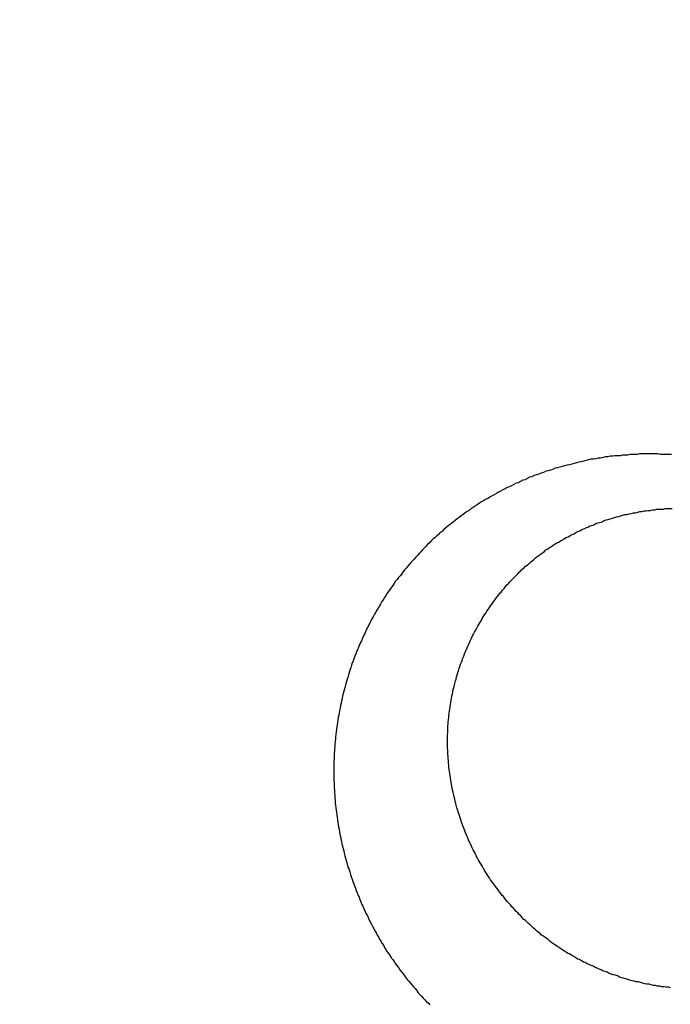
# Model space of a CAD drawing. Header units: millimetres. Extents: x -604189 to 881711, y -381903 to -7297.
# Tile 181 of 256: x -588011 to -588000, y -164926 to -164910. Entities that reach past the tile are written whole.
import ezdxf

# ---------------------------------------------------------------- set-up
doc = ezdxf.new("R2010")
doc.units = ezdxf.units.MM
doc.header["$LTSCALE"] = 100
doc.linetypes.add('0.5_0.5', pattern=[1, 0.5, -0.5])
doc.linetypes.add('ACAD_ISO04W100', pattern=[30.5, 24, -3, 0.5, -3])
doc.layers.get('Defpoints').update_dxf_attribs({"color": 30})
doc.layers.add('OPIS', color=7, linetype='Continuous')
doc.layers.add('strop osie', color=80, linetype='ACAD_ISO04W100', lineweight=5)
doc.styles.get("Standard").update_dxf_attribs({"font": 'romans.shx', "width": 0.5})
doc.dimstyles.new('1 50', dxfattribs={"dimtxt": 150, "dimasz": 80, "dimexe": 1, "dimexo": 1, "dimgap": 20, "dimtad": 1, "dimdec": 0, "dimlfac": 0.1, "dimtxsty": 'Standard', "dimblk": 'ARCHTICK', "dimcen": 200, "dimclrd": 2, "dimadec": 1, "dimazin": 0, "dimtfac": 1, "dimtdec": 0, "dimtmove": 0, "dimatfit": 3, "dimldrblk": 'ARCHTICK', "dimfxl": 120, "dimfxlon": 1, "dimtfill": 1, "dimarcsym": 0})

# ---------------------------------------------------------------- blocks, each defined once
blk = doc.blocks.new('_ArchTick')
at = {"layer": 'strop osie', "color": 0, "const_width": 0.15}
blk.add_lwpolyline([(-0.5, -0.5), (0.5, 0.5)], dxfattribs=at)
blk = doc.blocks.new('*D3294')
at = {"layer": 'Defpoints', "color": 0, "linetype": 'ByBlock', "lineweight": 5, "transparency": 16777216}
for p in [(-595783.126, -159420.303), (-593748.924, -159420.303), (-552118.935, -179940.303)]:
    blk.add_point(p, dxfattribs=at)
at = {"layer": 'OPIS', "color": 0, "linetype": 'Continuous', "lineweight": -2, "transparency": 16777216}
for p, q in [((-595723.126, -159420.303), (-595784.126, -159420.303)), ((-595723.126, -179940.303), (-595784.126, -179940.303))]:
    blk.add_line(p, q, dxfattribs=at)
at = {"layer": 'OPIS', "color": 2, "lineweight": -2, "transparency": 16777216}
blk.add_line((-595783.126, -179940.303), (-595783.126, -159420.303), dxfattribs=at)
at = {"layer": 'OPIS', "color": 2, "linetype": 'ByBlock', "lineweight": -2, "transparency": 16777216, "xscale": 80, "yscale": 80, "zscale": 80}
for p, rotation in [((-595783.126, -159420.303), 90), ((-595783.126, -179940.303), 270)]:
    blk.add_blockref('_ArchTick', p, dxfattribs=dict(at, rotation=rotation))
at = {"layer": 'OPIS', "color": 0, "linetype": 'ByBlock', "lineweight": 13, "transparency": 16777216, "insert": (-595878.126, -169680.303), "char_height": 150, "attachment_point": 5, "rotation": 90, "bg_fill": 3, "box_fill_scale": 1.1, "bg_fill_color": 256, "bg_fill_true_color": 13158600, "bg_fill_transparency": 0}
blk.add_mtext('2052', dxfattribs=at)

msp = doc.modelspace()

# ---------------------------------------------------------------- hatches: boundary and pattern name
at = {"layer": 'OPIS', "linetype": 'ByBlock', "lineweight": 15}
h = msp.add_hatch(dxfattribs=at)
h.set_pattern_fill('ANSI37', color=0, scale=80, angle=45)
h.set_pattern_definition([(90, (-306927.96, 32475.8), (-254, 0), []), (180, (-306927.96, 32475.8), (-3e-14, -254), [])])
edge = h.paths.add_edge_path()
edge.add_arc((-587934.086, -167378.931), 50, 0, 90)
edge.add_line((-587934.086, -167328.931), (-588139.086, -167328.93))
edge.add_arc((-588139.086, -167378.93), 50, 89.9996, 180)
edge.add_line((-588189.086, -167378.93), (-588189.086, -167822.93))
edge.add_arc((-588139.086, -167822.93), 50, 180, 270)
edge.add_line((-588139.086, -167872.93), (-587934.085, -167872.931))
edge.add_arc((-587934.086, -167822.931), 50, 270.0014, 360)
edge.add_line((-587884.086, -167822.931), (-587884.086, -167378.931))
edge = h.paths.add_edge_path()
edge.add_arc((-587934.086, -167378.931), 50, 0, 90)
edge.add_line((-587934.086, -167328.931), (-588139.086, -167328.93))
edge.add_arc((-588139.086, -167378.93), 50, 89.9996, 180)
edge.add_line((-588189.086, -167378.93), (-588189.086, -167822.93))
edge.add_arc((-588139.086, -167822.93), 50, 180, 270)
edge.add_line((-588139.086, -167872.93), (-587934.085, -167872.931))
edge.add_arc((-587934.086, -167822.931), 50, 270.0014, 360)
edge.add_line((-587884.086, -167822.931), (-587884.086, -167378.931))
edge = h.paths.add_edge_path()
edge.add_line((-588244.087, -167300.93), (-587769.086, -167300.93))
edge.add_line((-587769.086, -167300.93), (-587769.086, -167900.93))
edge.add_line((-587769.086, -167900.93), (-588243.789, -167900.93))
edge.add_arc((-588244.086, -167892.935), 8, 180, 272.1285, ccw=False)
edge.add_line((-588252.086, -167892.935), (-588252.086, -167308.93))
edge.add_arc((-588244.086, -167308.93), 8, 90.0036, 180, ccw=False)
h.paths.add_polyline_path([(-589864.932, -164217.829), (-589865.004, -164223.092), (-589865.079, -164228.355), (-589865.156, -164233.617), (-589865.235, -164238.88), (-589865.318, -164244.143), (-589865.402, -164249.406), (-589865.489, -164254.669), (-589865.579, -164259.931), (-589865.671, -164265.194), (-589865.766, -164270.457), (-589865.863, -164275.719), (-589865.962, -164280.982), (-589866.064, -164286.244), (-589866.169, -164291.506), (-589866.276, -164296.769), (-589866.386, -164302.031), (-589866.498, -164307.293), (-589866.613, -164312.556), (-589866.73, -164317.818), (-589866.85, -164323.08), (-589866.972, -164328.342), (-589867.097, -164333.604), (-589867.225, -164338.866), (-589867.355, -164344.127), (-589867.488, -164349.389), (-589867.623, -164354.651), (-589867.76, -164359.913), (-589867.901, -164365.174), (-589868.043, -164370.436), (-589868.189, -164375.697), (-589868.337, -164380.958), (-589868.487, -164386.22), (-589868.64, -164391.481), (-589868.795, -164396.742), (-589868.953, -164402.003), (-590219.489, -164402.003), (-590219.664, -164396.198), (-590219.835, -164390.392), (-590220.003, -164384.587), (-590220.168, -164378.781), (-590220.329, -164372.976), (-590220.488, -164367.17), (-590220.643, -164361.364), (-590220.796, -164355.558), (-590220.945, -164349.752), (-590221.092, -164343.946), (-590221.235, -164338.14), (-590221.375, -164332.334), (-590221.512, -164326.527), (-590221.646, -164320.721), (-590221.777, -164314.914), (-590221.904, -164309.108), (-590222.029, -164303.301), (-590222.151, -164297.495), (-590222.269, -164291.688), (-590222.385, -164285.881), (-590222.497, -164280.074), (-590222.606, -164274.267), (-590222.713, -164268.461), (-590222.816, -164262.653), (-590222.916, -164256.846), (-590223.014, -164251.039), (-590223.108, -164245.232), (-590223.199, -164239.425), (-590223.287, -164233.618), (-590223.372, -164227.81), (-590223.454, -164222.003), (-590223.533, -164216.196), (-590223.609, -164210.388), (-590223.682, -164204.581), (-590223.751, -164198.773), (-590223.818, -164192.966), (-590223.881, -164187.158), (-590223.941, -164181.35), (-590223.997, -164175.543), (-590224.051, -164169.735), (-590224.101, -164163.927), (-590224.147, -164158.12), (-590224.191, -164152.312), (-590224.231, -164146.504), (-590224.267, -164140.696), (-590224.301, -164134.888), (-590224.332, -164129.081), (-590224.361, -164123.273), (-590224.388, -164117.465), (-590224.413, -164111.657), (-590224.437, -164105.849), (-590224.459, -164100.041), (-590224.475, -164094.233), (-590224.48, -164088.425), (-590224.472, -164082.617), (-590224.448, -164076.809), (-590224.406, -164071.002), (-590224.347, -164065.194), (-590224.269, -164059.387), (-590224.171, -164053.58), (-590224.054, -164047.773), (-590223.917, -164041.967), (-590223.759, -164036.161), (-590223.581, -164030.356), (-590223.381, -164024.551), (-590223.159, -164018.747), (-590222.914, -164012.944), (-590222.642, -164007.143), (-590222.341, -164001.342), (-590222.009, -163995.544), (-590221.642, -163989.748), (-590221.238, -163983.954), (-590220.795, -163978.163), (-590220.304, -163972.376), (-590219.753, -163966.594), (-590219.129, -163960.82), (-590218.419, -163955.056), (-590217.605, -163949.306), (-590216.67, -163943.574), (-590215.596, -163937.865), (-590214.362, -163932.188), (-590212.941, -163926.557), (-590211.302, -163920.987), (-590209.416, -163915.495), (-590207.246, -163910.11), (-590204.744, -163904.869), (-590201.869, -163899.824), (-590198.582, -163895.036), (-590194.851, -163890.591), (-590190.671, -163886.563), (-590186.105, -163882.977), (-590181.224, -163879.833), (-590176.097, -163877.106), (-590170.784, -163874.761), (-590165.336, -163872.759), (-590159.785, -163871.064), (-590154.154, -163869.636), (-590148.468, -163868.44), (-590142.747, -163867.44), (-590137, -163866.603), (-590131.235, -163865.9), (-590125.458, -163865.297), (-590119.674, -163864.778), (-590113.884, -163864.334), (-590108.088, -163863.958), (-590102.289, -163863.646), (-590096.486, -163863.39), (-590090.681, -163863.186), (-590084.874, -163863.026), (-590079.068, -163862.906), (-590073.26, -163862.819), (-590067.453, -163862.761), (-590061.645, -163862.725), (-590055.837, -163862.707), (-590050.029, -163862.7), (-590044.221, -163862.698), (-590038.958, -163862.699), (-590033.694, -163862.704), (-590028.431, -163862.718), (-590023.167, -163862.744), (-590017.904, -163862.788), (-590012.641, -163862.852), (-590007.379, -163862.942), (-590002.117, -163863.062), (-589996.856, -163863.215), (-589991.596, -163863.407), (-589986.337, -163863.64), (-589981.081, -163863.919), (-589975.828, -163864.249), (-589970.579, -163864.634), (-589965.334, -163865.078), (-589960.096, -163865.587), (-589954.864, -163866.17), (-589949.645, -163866.847), (-589944.442, -163867.642), (-589939.263, -163868.578), (-589934.115, -163869.676), (-589929.013, -163870.965), (-589923.971, -163872.474), (-589919.009, -163874.23), (-589914.153, -163876.259), (-589909.436, -163878.591), (-589904.896, -163881.253), (-589900.585, -163884.268), (-589896.554, -163887.652), (-589892.857, -163891.394), (-589889.534, -163895.471), (-589886.574, -163899.824), (-589883.952, -163904.387), (-589881.64, -163909.114), (-589879.606, -163913.968), (-589877.817, -163918.918), (-589876.241, -163923.939), (-589874.854, -163929.016), (-589873.636, -163934.137), (-589872.564, -163939.29), (-589871.619, -163944.467), (-589870.784, -163949.663), (-589870.048, -163954.875), (-589869.397, -163960.099), (-589868.818, -163965.33), (-589868.302, -163970.568), (-589867.84, -163975.811), (-589867.421, -163981.058), (-589867.037, -163986.308), (-589866.685, -163991.559), (-589866.363, -163996.813), (-589866.067, -164002.068), (-589865.796, -164007.324), (-589865.549, -164012.582), (-589865.322, -164017.84), (-589865.116, -164023.1), (-589864.928, -164028.36), (-589864.759, -164033.621), (-589864.607, -164038.882), (-589864.472, -164044.144), (-589864.354, -164049.406), (-589864.252, -164054.668), (-589864.166, -164059.931), (-589864.096, -164065.194), (-589864.041, -164070.457), (-589864.001, -164075.72), (-589863.976, -164080.984), (-589863.964, -164086.247), (-589863.964, -164091.51), (-589863.974, -164096.774), (-589863.991, -164102.037), (-589864.012, -164107.301), (-589864.034, -164112.564), (-589864.057, -164117.828), (-589864.081, -164123.091), (-589864.107, -164128.354), (-589864.135, -164133.618), (-589864.165, -164138.881), (-589864.197, -164144.144), (-589864.232, -164149.408), (-589864.269, -164154.671), (-589864.31, -164159.934), (-589864.353, -164165.198), (-589864.399, -164170.461), (-589864.447, -164175.724), (-589864.498, -164180.987), (-589864.552, -164186.25), (-589864.609, -164191.513), (-589864.668, -164196.777), (-589864.73, -164202.04), (-589864.795, -164207.303), (-589864.862, -164212.566)])
h.paths.add_polyline_path([(-590463.924, -164407.051), (-587763.924, -164407.051), (-587763.924, -162910.783), (-590463.924, -162910.783)])
h.paths.add_polyline_path([(-590295.717, -164839.225), (-590289.91, -164839.127), (-590284.103, -164839.033), (-590278.295, -164838.942), (-590272.488, -164838.854), (-590266.681, -164838.769), (-590260.873, -164838.687), (-590255.066, -164838.608), (-590249.259, -164838.532), (-590243.451, -164838.459), (-590237.644, -164838.39), (-590231.836, -164838.323), (-590226.028, -164838.26), (-590220.221, -164838.2), (-590214.413, -164838.144), (-590208.605, -164838.09), (-590202.798, -164838.04), (-590196.99, -164837.994), (-590191.182, -164837.95), (-590185.374, -164837.91), (-590179.567, -164837.874), (-590173.759, -164837.84), (-590167.951, -164837.809), (-590162.143, -164837.78), (-590156.335, -164837.753), (-590150.527, -164837.728), (-590144.719, -164837.704), (-590138.912, -164837.682), (-590133.104, -164837.666), (-590127.296, -164837.661), (-590121.488, -164837.669), (-590115.68, -164837.693), (-590109.872, -164837.735), (-590104.065, -164837.794), (-590098.257, -164837.872), (-590092.45, -164837.97), (-590086.643, -164838.087), (-590080.837, -164838.224), (-590075.031, -164838.382), (-590069.226, -164838.56), (-590063.422, -164838.76), (-590057.618, -164838.982), (-590051.815, -164839.227), (-590046.013, -164839.499), (-590040.213, -164839.8), (-590034.415, -164840.132), (-590028.618, -164840.499), (-590022.825, -164840.903), (-590017.034, -164841.346), (-590011.246, -164841.837), (-590005.465, -164842.388), (-589999.691, -164843.012), (-589993.927, -164843.722), (-589988.176, -164844.536), (-589982.444, -164845.471), (-589976.736, -164846.545), (-589971.059, -164847.779), (-589965.428, -164849.2), (-589959.858, -164850.839), (-589954.366, -164852.725), (-589948.98, -164854.895), (-589943.739, -164857.397), (-589938.694, -164860.272), (-589933.906, -164863.559), (-589929.462, -164867.29), (-589925.433, -164871.47), (-589921.847, -164876.036), (-589918.704, -164880.917), (-589915.976, -164886.044), (-589913.631, -164891.357), (-589911.63, -164896.805), (-589909.934, -164902.356), (-589908.507, -164907.987), (-589907.31, -164913.673), (-589906.31, -164919.394), (-589905.474, -164925.141), (-589904.77, -164930.906), (-589904.168, -164936.683), (-589903.648, -164942.467), (-589903.204, -164948.257), (-589902.829, -164954.053), (-589902.516, -164959.852), (-589902.261, -164965.655), (-589902.056, -164971.46), (-589901.897, -164977.267), (-589901.776, -164983.073), (-589901.69, -164988.881), (-589901.631, -164994.688), (-589901.596, -165000.496), (-589901.577, -165006.304), (-589901.57, -165012.112), (-589901.569, -165017.92), (-589901.57, -165023.183), (-589901.575, -165028.447), (-589901.588, -165033.71), (-589901.615, -165038.974), (-589901.658, -165044.237), (-589901.723, -165049.5), (-589901.813, -165054.762), (-589901.932, -165060.024), (-589902.086, -165065.285), (-589902.277, -165070.545), (-589902.51, -165075.804), (-589902.79, -165081.06), (-589903.119, -165086.313), (-589903.504, -165091.562), (-589903.949, -165096.807), (-589904.458, -165102.045), (-589905.04, -165107.276), (-589905.717, -165112.496), (-589906.513, -165117.699), (-589907.448, -165122.878), (-589908.547, -165128.026), (-589909.836, -165133.128), (-589911.345, -165138.17), (-589913.1, -165143.132), (-589915.129, -165147.988), (-589917.461, -165152.705), (-589920.123, -165157.245), (-589923.139, -165161.556), (-589926.522, -165165.587), (-589930.265, -165169.284), (-589934.342, -165172.607), (-589938.694, -165175.567), (-589943.257, -165178.189), (-589947.985, -165180.501), (-589952.838, -165182.535), (-589957.788, -165184.324), (-589962.81, -165185.9), (-589967.887, -165187.287), (-589973.007, -165188.505), (-589978.16, -165189.577), (-589983.337, -165190.522), (-589988.534, -165191.357), (-589993.746, -165192.093), (-589998.969, -165192.744), (-590004.201, -165193.323), (-590009.439, -165193.839), (-590014.682, -165194.301), (-590019.929, -165194.72), (-590025.178, -165195.104), (-590030.43, -165195.456), (-590035.683, -165195.778), (-590040.938, -165196.074), (-590046.195, -165196.345), (-590051.452, -165196.592), (-590056.711, -165196.819), (-590061.97, -165197.025), (-590067.23, -165197.213), (-590072.491, -165197.382), (-590077.752, -165197.534), (-590083.014, -165197.669), (-590088.276, -165197.787), (-590093.539, -165197.889), (-590098.801, -165197.975), (-590104.064, -165198.045), (-590109.327, -165198.1), (-590114.591, -165198.14), (-590119.854, -165198.165), (-590125.118, -165198.177), (-590130.381, -165198.177), (-590135.644, -165198.167), (-590140.908, -165198.15), (-590146.171, -165198.129), (-590151.435, -165198.107), (-590156.698, -165198.084), (-590161.961, -165198.06), (-590167.225, -165198.034), (-590172.488, -165198.006), (-590177.752, -165197.976), (-590183.015, -165197.944), (-590188.278, -165197.909), (-590193.541, -165197.872), (-590198.805, -165197.831), (-590204.068, -165197.788), (-590209.331, -165197.742), (-590214.594, -165197.694), (-590219.858, -165197.643), (-590225.121, -165197.589), (-590230.384, -165197.532), (-590235.647, -165197.473), (-590240.91, -165197.411), (-590246.173, -165197.346), (-590251.436, -165197.279), (-590256.699, -165197.209), (-590261.962, -165197.137), (-590267.225, -165197.062), (-590272.488, -165196.985), (-590277.751, -165196.906), (-590283.014, -165196.823), (-590288.276, -165196.739), (-590293.539, -165196.652), (-590298.802, -165196.562), (-590304.064, -165196.47), (-590309.327, -165196.375), (-590314.59, -165196.278), (-590319.852, -165196.179), (-590325.115, -165196.077), (-590330.377, -165195.972), (-590335.639, -165195.865), (-590340.902, -165195.755), (-590346.164, -165195.643), (-590351.426, -165195.528), (-590356.688, -165195.411), (-590361.95, -165195.291), (-590367.212, -165195.169), (-590372.474, -165195.044), (-590377.736, -165194.916), (-590382.998, -165194.786), (-590388.26, -165194.653), (-590393.521, -165194.518), (-590398.783, -165194.381), (-590404.045, -165194.24), (-590409.306, -165194.098), (-590414.568, -165193.952), (-590419.829, -165193.804), (-590425.09, -165193.654), (-590430.351, -165193.501), (-590435.613, -165193.346), (-590440.874, -165193.188), (-590440.874, -164842.652), (-590435.068, -164842.477), (-590429.263, -164842.306), (-590423.457, -164842.138), (-590417.652, -164841.973), (-590411.846, -164841.812), (-590406.04, -164841.653), (-590400.235, -164841.498), (-590394.429, -164841.345), (-590388.623, -164841.196), (-590382.817, -164841.049), (-590377.01, -164840.906), (-590371.204, -164840.766), (-590365.398, -164840.629), (-590359.591, -164840.495), (-590353.785, -164840.364), (-590347.978, -164840.237), (-590342.172, -164840.112), (-590336.365, -164839.99), (-590330.558, -164839.872), (-590324.752, -164839.756), (-590318.945, -164839.644), (-590313.138, -164839.535), (-590307.331, -164839.428), (-590301.524, -164839.325)])
edge = h.paths.add_edge_path()
edge.add_arc((-590093.924, -162268.543), 50, 0, 90.0004)
edge.add_line((-590093.924, -162218.543), (-590298.924, -162218.545))
edge.add_arc((-590298.924, -162268.545), 50, 90.0009, 180)
edge.add_line((-590348.924, -162268.545), (-590348.924, -162712.545))
edge.add_arc((-590298.924, -162712.545), 50, 180, 270.0022)
edge.add_line((-590298.922, -162762.545), (-590093.923, -162762.543))
edge.add_arc((-590093.924, -162712.543), 50, 270.0009, 360)
edge.add_line((-590043.924, -162712.543), (-590043.924, -162268.543))
edge = h.paths.add_edge_path()
edge.add_arc((-590093.924, -161668.543), 50, 0, 90.0004)
edge.add_line((-590093.924, -161618.543), (-590298.924, -161618.545))
edge.add_arc((-590298.924, -161668.545), 50, 90.0009, 180)
edge.add_line((-590348.924, -161668.545), (-590348.924, -162112.545))
edge.add_arc((-590298.924, -162112.545), 50, 180, 270.0022)
edge.add_line((-590298.922, -162162.545), (-590093.923, -162162.543))
edge.add_arc((-590093.924, -162112.543), 50, 270.0009, 360)
edge.add_line((-590043.924, -162112.543), (-590043.924, -161668.543))
h.paths.add_polyline_path([(-590463.924, -162790.543), (-587763.924, -162790.543), (-587763.924, -161590.543), (-590463.924, -161590.543)])
edge = h.paths.add_edge_path()
edge.add_arc((-588139.086, -168270.003), 50, 89.9996, 180)
edge.add_line((-588189.086, -168270.003), (-588189.086, -168714.003))
edge.add_arc((-588139.086, -168714.003), 50, 180, 270)
edge.add_line((-588139.086, -168764.003), (-587934.085, -168764.004))
edge.add_arc((-587934.086, -168714.004), 50, 270.0014, 360)
edge.add_line((-587884.086, -168714.004), (-587884.086, -168270.004))
edge.add_arc((-587934.086, -168270.004), 50, 0, 90)
edge.add_line((-587934.086, -168220.004), (-588139.086, -168220.003))
edge = h.paths.add_edge_path()
edge.add_arc((-587934.086, -169161.078), 50, 0, 90)
edge.add_line((-587934.086, -169111.078), (-588139.086, -169111.076))
edge.add_arc((-588139.086, -169161.076), 50, 89.9996, 180)
edge.add_line((-588189.086, -169161.076), (-588189.086, -169605.076))
edge.add_arc((-588139.086, -169605.076), 50, 180, 270)
edge.add_line((-588139.086, -169655.076), (-587934.085, -169655.078))
edge.add_arc((-587934.086, -169605.078), 50, 270.0014, 360)
edge.add_line((-587884.086, -169605.078), (-587884.086, -169161.078))
edge = h.paths.add_edge_path()
edge.add_arc((-588139.086, -170052.15), 50, 89.9996, 180)
edge.add_line((-588189.086, -170052.15), (-588189.086, -170496.15))
edge.add_arc((-588139.086, -170496.15), 50, 180, 270)
edge.add_line((-588139.086, -170546.15), (-587934.085, -170546.151))
edge.add_arc((-587934.086, -170496.151), 50, 270.0014, 360)
edge.add_line((-587884.086, -170496.151), (-587884.086, -170052.151))
edge.add_arc((-587934.086, -170052.151), 50, 0, 90)
edge.add_line((-587934.086, -170002.151), (-588139.086, -170002.15))
edge = h.paths.add_edge_path()
edge.add_arc((-588139.086, -170943.223), 50, 89.9996, 180)
edge.add_line((-588189.086, -170943.223), (-588189.086, -171387.223))
edge.add_arc((-588139.086, -171387.223), 50, 180, 270)
edge.add_line((-588139.086, -171437.223), (-587934.085, -171437.224))
edge.add_arc((-587934.086, -171387.224), 50, 270.0014, 360)
edge.add_line((-587884.086, -171387.224), (-587884.086, -170943.224))
edge.add_arc((-587934.086, -170943.224), 50, 0, 90)
edge.add_line((-587934.086, -170893.224), (-588139.086, -170893.223))
h.paths.add_polyline_path([(-587763.924, -164527.291), (-590463.924, -164527.291), (-590463.924, -171970.3), (-587763.924, -171970.3)])

# ---------------------------------------------------------------- next in the draw order: dimensions: what is measured, and where the dimension line sits
at = {"layer": 'OPIS', "color": 0, "linetype": 'ByBlock', "lineweight": 13}
dim = msp.add_linear_dim(base=(-595783.126, -159420.303), p1=(-552118.935, -179940.303), p2=(-593748.924, -159420.303), angle=90, dimstyle='1 50', override={"dimtmove": 1, "dimfxl": 60, "dimarcsym": 1}, dxfattribs=at)
dim.commit()
dim.dimension.update_dxf_attribs({"geometry": '*D3294', "text_midpoint": (-595878.126, -169680.303)})

# ---------------------------------------------------------------- next in the draw order: hatches: boundary and pattern name
at = {"layer": 'OPIS', "linetype": '0.5_0.5', "lineweight": 13}
h = msp.add_hatch(dxfattribs=at)
h.set_pattern_fill('ANSI37', color=0, scale=130)
h.set_pattern_definition([(45, (-597218.54, 256668.8), (-291.85832, 291.85832), []), (135, (-597218.54, 256668.8), (-291.85832, -291.85832), [])])
edge = h.paths.add_edge_path(flags=16)
edge.add_line((-570958.916, -168985.281), (-571058.916, -168985.281))
edge.add_line((-571058.916, -168985.281), (-572598.916, -168985.281))
edge.add_line((-572598.916, -168985.281), (-572598.915, -170470.3))
edge.add_line((-572598.915, -170470.3), (-570825.763, -170470.3))
edge.add_arc((-570508.916, -170339.099), 342.937, 180, 202.49364, ccw=False)
edge.add_arc((-570508.916, -170339.099), 342.937, 90, 180, ccw=False)
edge.add_line((-570508.916, -169996.163), (-570508.916, -169764.704))
edge.add_arc((-570058.916, -168985.281), 900, 180, 240, ccw=False)
edge = h.paths.add_edge_path(flags=17)
edge.add_line((-569358.915, -170085.281), (-569358.916, -168985.281))
edge.add_line((-569358.916, -168985.281), (-569358.917, -168985.281))
edge.add_line((-569358.917, -168985.281), (-569958.916, -168985.281))
edge.add_line((-569958.916, -168985.281), (-570058.916, -168985.281))
edge.add_line((-570058.916, -168985.281), (-570058.916, -168925.281))
edge.add_line((-570058.916, -168925.281), (-569958.916, -168925.281))
edge.add_line((-569958.916, -168925.281), (-569958.916, -168865.281))
edge.add_line((-569958.916, -168865.281), (-569358.916, -168865.281))
edge.add_line((-569358.916, -168865.281), (-569358.917, -166865.281))
edge.add_line((-569358.917, -166865.281), (-574098.917, -166865.286))
edge.add_line((-574098.917, -166865.286), (-574098.914, -171970.3))
edge.add_line((-574098.914, -171970.3), (-572608.913, -171970.3))
edge.add_line((-572608.913, -171970.3), (-571504.913, -170590.3))
edge.add_line((-571504.913, -170590.3), (-572718.915, -170590.3))
edge.add_line((-572718.915, -170590.3), (-572718.916, -168865.281))
edge.add_line((-572718.916, -168865.281), (-571058.916, -168865.281))
edge.add_line((-571058.916, -168865.281), (-571058.916, -168925.281))
edge.add_line((-571058.916, -168925.281), (-570958.916, -168925.281))
edge.add_line((-570958.916, -168925.281), (-570958.916, -168985.281))
edge.add_arc((-570058.916, -168985.281), 900, 180, 240)
edge.add_line((-570508.916, -169764.704), (-570508.916, -169996.163))
edge.add_arc((-570508.916, -170339.099), 342.937, 0, 90, ccw=False)
edge.add_arc((-570508.916, -170339.099), 342.937, 208.97989, 360, ccw=False)
edge.add_line((-570808.913, -170505.253), (-570808.913, -171171.086))
edge.add_arc((-570808.913, -171220.3), 49.214, 0, 90, ccw=False)
edge.add_arc((-570808.913, -171220.3), 49.214, 270, 360, ccw=False)
edge.add_line((-570808.913, -171269.514), (-570808.913, -171970.3))
edge.add_line((-570808.913, -171970.3), (-569358.914, -171970.3))
edge.add_line((-569358.914, -171970.3), (-569358.915, -170085.281))
h.paths.add_polyline_path([(-561118.924, -159870.303), (-590334.655, -159870.303), (-590334.655, -161470.303), (-562318.924, -161470.303), (-562318.924, -172095.292), (-561118.924, -172095.291), (-561118.924, -168350.303), (-552073.919, -168350.303), (-552073.92, -167150.303), (-561118.924, -167150.303)])
h.paths.add_polyline_path([(-572856.927, -169813.68), (-569451.07, -169813.68), (-569451.07, -169408.68), (-572856.927, -169408.68)], flags=16)

# ---------------------------------------------------------------- next in the draw order: linework, layer by layer
at = {"color": 0, "linetype": 'ByBlock'}
msp.add_lwpolyline([(-587989.254, -164885.799, 0.01172), (-588054.991, -164913.633)], format="xyb", dxfattribs=at)
at = {"color": 0}
for points in [[(-588000.183, -164917.248, 0), (-588000.223, -164917.248, 0), (-588000.264, -164917.248, 0), (-588000.305, -164917.258, 0), (-588000.345, -164917.258, 0), (-588000.386, -164917.258, 0), (-588000.427, -164917.258, 0), (-588000.468, -164917.268, 0), (-588000.508, -164917.268, 0), (-588000.549, -164917.268, 0), (-588000.59, -164917.278, 0), (-588000.63, -164917.278, 0), (-588000.671, -164917.278, 0), (-588000.712, -164917.288, 0), (-588000.752, -164917.288, 0), (-588000.793, -164917.298, 0), (-588000.833, -164917.298, 0), (-588000.874, -164917.308, 0), (-588000.914, -164917.318, 0), (-588000.955, -164917.318, 0), (-588000.995, -164917.328, 0), (-588001.035, -164917.338, 0), (-588001.075, -164917.338, 0), (-588001.116, -164917.348, 0), (-588001.156, -164917.358, 0), (-588001.196, -164917.368, 0), (-588001.236, -164917.378, 0), (-588001.276, -164917.388, 0), (-588001.316, -164917.398, 0), (-588001.356, -164917.408, 0), (-588001.396, -164917.418, 0), (-588001.435, -164917.428, 0), (-588001.475, -164917.438, 0), (-588001.514, -164917.448, 0), (-588001.554, -164917.458, 0), (-588001.593, -164917.468, 0), (-588001.633, -164917.478, 0), (-588001.672, -164917.488, 0), (-588001.711, -164917.508, 0), (-588001.75, -164917.518, 0), (-588001.789, -164917.528, 0), (-588001.828, -164917.538, 0), (-588001.867, -164917.558, 0), (-588001.905, -164917.568, 0), (-588001.944, -164917.588, 0), (-588001.982, -164917.598, 0), (-588002.021, -164917.608, 0), (-588002.059, -164917.628, 0), (-588002.097, -164917.638, 0), (-588002.135, -164917.658, 0), (-588002.173, -164917.678, 0), (-588002.21, -164917.688, 0), (-588002.248, -164917.708, 0), (-588002.285, -164917.728, 0), (-588002.323, -164917.738, 0), (-588002.36, -164917.758, 0), (-588002.397, -164917.778, 0), (-588002.434, -164917.798, 0), (-588002.471, -164917.808, 0), (-588002.507, -164917.828, 0), (-588002.544, -164917.848, 0), (-588002.58, -164917.868, 0), (-588002.616, -164917.888, 0), (-588002.652, -164917.908, 0), (-588002.688, -164917.928, 0), (-588002.724, -164917.948, 0), (-588002.76, -164917.968, 0), (-588002.795, -164917.988, 0), (-588002.83, -164918.008, 0), (-588002.865, -164918.028, 0), (-588002.9, -164918.048, 0), (-588002.935, -164918.068, 0), (-588002.969, -164918.098, 0), (-588003.004, -164918.118, 0), (-588003.038, -164918.138, 0), (-588003.072, -164918.158, 0), (-588003.105, -164918.188, 0), (-588003.139, -164918.208, 0), (-588003.172, -164918.228, 0), (-588003.205, -164918.258, 0), (-588003.238, -164918.278, 0), (-588003.271, -164918.308, 0), (-588003.304, -164918.328, 0), (-588003.336, -164918.358, 0), (-588003.368, -164918.378, 0), (-588003.4, -164918.408, 0), (-588003.432, -164918.428, 0), (-588003.464, -164918.458, 0), (-588003.495, -164918.478, 0), (-588003.526, -164918.508, 0), (-588003.557, -164918.538, 0), (-588003.588, -164918.558, 0), (-588003.618, -164918.588, 0), (-588003.648, -164918.618, 0), (-588003.679, -164918.648, 0), (-588003.708, -164918.668, 0), (-588003.738, -164918.698, 0), (-588003.767, -164918.728, 0), (-588003.797, -164918.758, 0), (-588003.825, -164918.788, 0), (-588003.854, -164918.818, 0), (-588003.883, -164918.848, 0), (-588003.911, -164918.878, 0), (-588003.939, -164918.908, 0), (-588003.967, -164918.938, 0), (-588003.994, -164918.968, 0), (-588004.021, -164918.998, 0), (-588004.049, -164919.028, 0), (-588004.075, -164919.058, 0), (-588004.102, -164919.088, 0), (-588004.128, -164919.118, 0), (-588004.154, -164919.148, 0), (-588004.18, -164919.178, 0), (-588004.206, -164919.208, 0), (-588004.231, -164919.248, 0), (-588004.256, -164919.278, 0), (-588004.281, -164919.308, 0), (-588004.306, -164919.338, 0), (-588004.33, -164919.368, 0), (-588004.354, -164919.408, 0), (-588004.378, -164919.438, 0), (-588004.401, -164919.468, 0), (-588004.425, -164919.508, 0), (-588004.448, -164919.538, 0), (-588004.47, -164919.568, 0), (-588004.493, -164919.608, 0), (-588004.515, -164919.638, 0), (-588004.537, -164919.678, 0), (-588004.559, -164919.708, 0), (-588004.58, -164919.748, 0), (-588004.601, -164919.778, 0), (-588004.622, -164919.818, 0), (-588004.643, -164919.848, 0), (-588004.663, -164919.888, 0), (-588004.683, -164919.918, 0), (-588004.703, -164919.958, 0), (-588004.722, -164919.988, 0), (-588004.741, -164920.028, 0), (-588004.76, -164920.058, 0), (-588004.779, -164920.098, 0), (-588004.797, -164920.138, 0), (-588004.815, -164920.168, 0), (-588004.833, -164920.208, 0), (-588004.851, -164920.248, 0), (-588004.868, -164920.278, 0), (-588004.885, -164920.318, 0), (-588004.901, -164920.358, 0), (-588004.918, -164920.388, 0), (-588004.934, -164920.428, 0), (-588004.95, -164920.468, 0), (-588004.965, -164920.508, 0), (-588004.98, -164920.538, 0), (-588004.995, -164920.578, 0), (-588005.01, -164920.618, 0), (-588005.024, -164920.658, 0), (-588005.038, -164920.698, 0), (-588005.052, -164920.728, 0), (-588005.065, -164920.768, 0), (-588005.079, -164920.808, 0), (-588005.091, -164920.848, 0), (-588005.104, -164920.888, 0), (-588005.116, -164920.928, 0), (-588005.128, -164920.968, 0), (-588005.14, -164920.998, 0), (-588005.151, -164921.038, 0), (-588005.162, -164921.078, 0), (-588005.173, -164921.118, 0), (-588005.184, -164921.158, 0), (-588005.194, -164921.198, 0), (-588005.204, -164921.238, 0), (-588005.213, -164921.278, 0), (-588005.223, -164921.318, 0), (-588005.232, -164921.358, 0), (-588005.24, -164921.398, 0), (-588005.249, -164921.438, 0), (-588005.257, -164921.478, 0), (-588005.264, -164921.518, 0), (-588005.272, -164921.558, 0), (-588005.279, -164921.598, 0), (-588005.286, -164921.638, 0), (-588005.293, -164921.678, 0), (-588005.299, -164921.718, 0), (-588005.305, -164921.758, 0), (-588005.31, -164921.798, 0), (-588005.316, -164921.838, 0), (-588005.321, -164921.878, 0), (-588005.326, -164921.918, 0), (-588005.33, -164921.958, 0), (-588005.334, -164921.998, 0), (-588005.338, -164922.038, 0), (-588005.342, -164922.078, 0), (-588005.345, -164922.118, 0), (-588005.348, -164922.158, 0), (-588005.35, -164922.198, 0), (-588005.353, -164922.238, 0), (-588005.355, -164922.278, 0), (-588005.356, -164922.328, 0), (-588005.358, -164922.368, 0), (-588005.359, -164922.408, 0), (-588005.36, -164922.448, 0), (-588005.36, -164922.488, 0), (-588005.36, -164922.528, 0), (-588005.36, -164922.568, 0), (-588005.36, -164922.608, 0), (-588005.359, -164922.648, 0), (-588005.358, -164922.688, 0), (-588005.357, -164922.728, 0), (-588005.355, -164922.768, 0), (-588005.353, -164922.808, 0), (-588005.351, -164922.848, 0), (-588005.348, -164922.888, 0), (-588005.345, -164922.938, 0), (-588005.342, -164922.978, 0), (-588005.338, -164923.018, 0), (-588005.335, -164923.058, 0), (-588005.331, -164923.098, 0), (-588005.326, -164923.138, 0), (-588005.321, -164923.178, 0), (-588005.316, -164923.218, 0), (-588005.311, -164923.258, 0), (-588005.305, -164923.298, 0), (-588005.299, -164923.338, 0), (-588005.293, -164923.378, 0), (-588005.287, -164923.418, 0), (-588005.28, -164923.458, 0), (-588005.273, -164923.498, 0), (-588005.265, -164923.538, 0), (-588005.258, -164923.578, 0), (-588005.25, -164923.618, 0), (-588005.241, -164923.658, 0), (-588005.233, -164923.698, 0), (-588005.224, -164923.738, 0), (-588005.214, -164923.778, 0), (-588005.205, -164923.818, 0), (-588005.195, -164923.858, 0), (-588005.185, -164923.898, 0), (-588005.175, -164923.938, 0), (-588005.164, -164923.978, 0), (-588005.153, -164924.018, 0), (-588005.142, -164924.058, 0), (-588005.131, -164924.098, 0), (-588005.119, -164924.138, 0), (-588005.107, -164924.168, 0), (-588005.094, -164924.208, 0), (-588005.082, -164924.248, 0), (-588005.069, -164924.288, 0), (-588005.056, -164924.328, 0), (-588005.042, -164924.368, 0), (-588005.028, -164924.408, 0), (-588005.014, -164924.438, 0), (-588005, -164924.478, 0), (-588004.986, -164924.518, 0), (-588004.971, -164924.558, 0), (-588004.956, -164924.598, 0), (-588004.94, -164924.628, 0), (-588004.924, -164924.668, 0), (-588004.909, -164924.708, 0), (-588004.892, -164924.748, 0), (-588004.876, -164924.778, 0), (-588004.859, -164924.818, 0), (-588004.842, -164924.858, 0), (-588004.825, -164924.898, 0), (-588004.807, -164924.928, 0), (-588004.789, -164924.968, 0), (-588004.771, -164925.008, 0), (-588004.753, -164925.038, 0), (-588004.734, -164925.078, 0), (-588004.716, -164925.108, 0), (-588004.696, -164925.148, 0), (-588004.677, -164925.188, 0), (-588004.657, -164925.218, 0), (-588004.637, -164925.258, 0), (-588004.617, -164925.288, 0), (-588004.597, -164925.328, 0), (-588004.576, -164925.358, 0), (-588004.555, -164925.398, 0), (-588004.534, -164925.428, 0), (-588004.513, -164925.468, 0), (-588004.491, -164925.498, 0), (-588004.469, -164925.538, 0), (-588004.447, -164925.568, 0), (-588004.424, -164925.598, 0), (-588004.402, -164925.638, 0), (-588004.379, -164925.668, 0), (-588004.356, -164925.698, 0), (-588004.332, -164925.738, 0), (-588004.309, -164925.768, 0), (-588004.285, -164925.798, 0), (-588004.261, -164925.838, 0), (-588004.236, -164925.868, 0), (-588004.212, -164925.898, 0), (-588004.187, -164925.928, 0), (-588004.162, -164925.968, 0), (-588004.137, -164925.998, 0), (-588004.111, -164926.028, 0), (-588004.085, -164926.058, 0), (-588004.059, -164926.088, 0), (-588004.033, -164926.118, 0), (-588004.007, -164926.148, 0), (-588003.98, -164926.178, 0), (-588003.953, -164926.218, 0), (-588003.926, -164926.248, 0), (-588003.899, -164926.278, 0), (-588003.872, -164926.308, 0), (-588003.844, -164926.338, 0), (-588003.816, -164926.368, 0), (-588003.788, -164926.388, 0), (-588003.76, -164926.418, 0)], [(-587999.736, -164917.258, 0), (-587999.78, -164917.258, 0), (-587999.825, -164917.258, 0), (-587999.87, -164917.258, 0), (-587999.914, -164917.258, 0), (-587999.959, -164917.248, 0), (-588000.004, -164917.248, 0), (-588000.048, -164917.248, 0), (-588000.093, -164917.248, 0), (-588000.138, -164917.248, 0), (-588000.183, -164917.248, 0)], [(-587999.748, -164926.138, 0), (-587999.785, -164926.128, 0), (-587999.821, -164926.128, 0), (-587999.857, -164926.118, 0), (-587999.893, -164926.118, 0), (-587999.929, -164926.108, 0), (-587999.965, -164926.108, 0), (-588000.001, -164926.098, 0), (-588000.036, -164926.098, 0), (-588000.072, -164926.088, 0), (-588000.108, -164926.078, 0), (-588000.144, -164926.078, 0), (-588000.179, -164926.068, 0), (-588000.215, -164926.058, 0), (-588000.25, -164926.048, 0), (-588000.285, -164926.038, 0), (-588000.321, -164926.038, 0), (-588000.356, -164926.028, 0), (-588000.391, -164926.018, 0), (-588000.426, -164926.008, 0), (-588000.461, -164925.998, 0), (-588000.496, -164925.988, 0), (-588000.531, -164925.978, 0), (-588000.565, -164925.968, 0), (-588000.6, -164925.958, 0), (-588000.634, -164925.938, 0), (-588000.669, -164925.928, 0), (-588000.703, -164925.918, 0), (-588000.737, -164925.908, 0), (-588000.771, -164925.898, 0), (-588000.805, -164925.878, 0), (-588000.839, -164925.868, 0), (-588000.872, -164925.858, 0), (-588000.906, -164925.838, 0), (-588000.939, -164925.828, 0), (-588000.973, -164925.808, 0), (-588001.006, -164925.798, 0), (-588001.039, -164925.778, 0), (-588001.072, -164925.768, 0), (-588001.104, -164925.748, 0), (-588001.137, -164925.738, 0), (-588001.17, -164925.718, 0), (-588001.202, -164925.708, 0), (-588001.234, -164925.688, 0), (-588001.266, -164925.668, 0), (-588001.298, -164925.658, 0), (-588001.329, -164925.638, 0), (-588001.361, -164925.618, 0), (-588001.392, -164925.598, 0), (-588001.423, -164925.578, 0), (-588001.454, -164925.568, 0), (-588001.485, -164925.548, 0), (-588001.516, -164925.528, 0), (-588001.546, -164925.508, 0), (-588001.577, -164925.488, 0), (-588001.607, -164925.468, 0), (-588001.637, -164925.448, 0), (-588001.666, -164925.428, 0), (-588001.696, -164925.408, 0), (-588001.725, -164925.388, 0), (-588001.755, -164925.368, 0), (-588001.784, -164925.338, 0), (-588001.812, -164925.318, 0), (-588001.841, -164925.298, 0), (-588001.869, -164925.278, 0), (-588001.898, -164925.258, 0), (-588001.926, -164925.228, 0), (-588001.953, -164925.208, 0), (-588001.981, -164925.188, 0), (-588002.008, -164925.158, 0), (-588002.036, -164925.138, 0), (-588002.063, -164925.118, 0), (-588002.089, -164925.088, 0), (-588002.116, -164925.068, 0), (-588002.142, -164925.038, 0), (-588002.168, -164925.018, 0), (-588002.194, -164924.998, 0), (-588002.22, -164924.968, 0), (-588002.246, -164924.938, 0), (-588002.271, -164924.918, 0), (-588002.296, -164924.888, 0), (-588002.321, -164924.868, 0), (-588002.345, -164924.838, 0), (-588002.37, -164924.808, 0), (-588002.394, -164924.788, 0), (-588002.418, -164924.758, 0), (-588002.442, -164924.728, 0), (-588002.465, -164924.708, 0), (-588002.488, -164924.678, 0), (-588002.511, -164924.648, 0), (-588002.534, -164924.618, 0), (-588002.556, -164924.598, 0), (-588002.579, -164924.568, 0), (-588002.601, -164924.538, 0), (-588002.623, -164924.508, 0), (-588002.644, -164924.478, 0), (-588002.665, -164924.448, 0), (-588002.686, -164924.418, 0), (-588002.707, -164924.398, 0), (-588002.728, -164924.368, 0), (-588002.748, -164924.338, 0), (-588002.768, -164924.308, 0), (-588002.788, -164924.278, 0), (-588002.807, -164924.248, 0), (-588002.827, -164924.218, 0), (-588002.846, -164924.188, 0), (-588002.865, -164924.148, 0), (-588002.883, -164924.118, 0), (-588002.901, -164924.088, 0), (-588002.919, -164924.058, 0), (-588002.937, -164924.028, 0), (-588002.954, -164923.998, 0), (-588002.971, -164923.968, 0), (-588002.988, -164923.938, 0), (-588003.005, -164923.898, 0), (-588003.021, -164923.868, 0), (-588003.037, -164923.838, 0), (-588003.053, -164923.808, 0), (-588003.069, -164923.768, 0), (-588003.084, -164923.738, 0), (-588003.099, -164923.708, 0), (-588003.114, -164923.678, 0), (-588003.128, -164923.638, 0), (-588003.142, -164923.608, 0), (-588003.156, -164923.578, 0), (-588003.169, -164923.538, 0), (-588003.183, -164923.508, 0), (-588003.196, -164923.478, 0), (-588003.208, -164923.438, 0), (-588003.221, -164923.408, 0), (-588003.233, -164923.378, 0), (-588003.245, -164923.338, 0), (-588003.256, -164923.308, 0), (-588003.267, -164923.268, 0), (-588003.278, -164923.238, 0), (-588003.289, -164923.208, 0), (-588003.299, -164923.168, 0), (-588003.309, -164923.138, 0), (-588003.319, -164923.098, 0), (-588003.328, -164923.068, 0), (-588003.338, -164923.028, 0), (-588003.346, -164922.998, 0), (-588003.355, -164922.958, 0), (-588003.363, -164922.928, 0), (-588003.371, -164922.888, 0), (-588003.379, -164922.858, 0), (-588003.386, -164922.818, 0), (-588003.393, -164922.788, 0), (-588003.4, -164922.748, 0), (-588003.406, -164922.718, 0), (-588003.412, -164922.678, 0), (-588003.418, -164922.638, 0), (-588003.423, -164922.608, 0), (-588003.428, -164922.568, 0), (-588003.433, -164922.538, 0), (-588003.437, -164922.498, 0), (-588003.442, -164922.468, 0), (-588003.445, -164922.428, 0), (-588003.449, -164922.398, 0), (-588003.452, -164922.358, 0), (-588003.455, -164922.318, 0), (-588003.457, -164922.288, 0), (-588003.46, -164922.248, 0), (-588003.461, -164922.218, 0), (-588003.463, -164922.178, 0), (-588003.464, -164922.138, 0), (-588003.465, -164922.108, 0), (-588003.466, -164922.068, 0), (-588003.466, -164922.038, 0), (-588003.466, -164921.998, 0), (-588003.465, -164921.958, 0), (-588003.464, -164921.928, 0), (-588003.463, -164921.888, 0), (-588003.462, -164921.858, 0), (-588003.46, -164921.818, 0), (-588003.458, -164921.778, 0), (-588003.455, -164921.748, 0), (-588003.453, -164921.708, 0), (-588003.449, -164921.678, 0), (-588003.446, -164921.638, 0), (-588003.442, -164921.598, 0), (-588003.438, -164921.568, 0), (-588003.433, -164921.528, 0), (-588003.429, -164921.498, 0), (-588003.423, -164921.458, 0), (-588003.418, -164921.418, 0), (-588003.412, -164921.388, 0), (-588003.405, -164921.348, 0), (-588003.399, -164921.318, 0), (-588003.392, -164921.278, 0), (-588003.385, -164921.248, 0), (-588003.377, -164921.208, 0), (-588003.369, -164921.168, 0), (-588003.361, -164921.138, 0), (-588003.352, -164921.098, 0), (-588003.343, -164921.068, 0), (-588003.334, -164921.028, 0), (-588003.324, -164920.998, 0), (-588003.314, -164920.958, 0), (-588003.304, -164920.928, 0), (-588003.293, -164920.888, 0), (-588003.282, -164920.858, 0), (-588003.271, -164920.818, 0), (-588003.259, -164920.788, 0), (-588003.247, -164920.748, 0), (-588003.235, -164920.718, 0), (-588003.222, -164920.688, 0), (-588003.21, -164920.648, 0), (-588003.196, -164920.618, 0), (-588003.183, -164920.578, 0), (-588003.169, -164920.548, 0), (-588003.155, -164920.518, 0), (-588003.14, -164920.478, 0), (-588003.126, -164920.448, 0), (-588003.111, -164920.418, 0), (-588003.095, -164920.378, 0), (-588003.08, -164920.348, 0), (-588003.064, -164920.318, 0), (-588003.047, -164920.278, 0), (-588003.031, -164920.248, 0), (-588003.014, -164920.218, 0), (-588002.997, -164920.188, 0), (-588002.979, -164920.148, 0), (-588002.962, -164920.118, 0), (-588002.944, -164920.088, 0), (-588002.925, -164920.058, 0), (-588002.907, -164920.028, 0), (-588002.888, -164919.988, 0), (-588002.869, -164919.958, 0), (-588002.849, -164919.928, 0), (-588002.829, -164919.898, 0), (-588002.809, -164919.868, 0), (-588002.789, -164919.838, 0), (-588002.768, -164919.808, 0), (-588002.748, -164919.778, 0), (-588002.726, -164919.748, 0), (-588002.705, -164919.718, 0), (-588002.683, -164919.688, 0), (-588002.661, -164919.658, 0), (-588002.639, -164919.628, 0), (-588002.617, -164919.598, 0), (-588002.594, -164919.568, 0), (-588002.571, -164919.548, 0), (-588002.548, -164919.518, 0), (-588002.524, -164919.488, 0), (-588002.5, -164919.458, 0), (-588002.476, -164919.428, 0), (-588002.452, -164919.408, 0), (-588002.427, -164919.378, 0), (-588002.402, -164919.348, 0), (-588002.377, -164919.328, 0), (-588002.352, -164919.298, 0), (-588002.326, -164919.278, 0), (-588002.301, -164919.248, 0), (-588002.274, -164919.218, 0), (-588002.248, -164919.198, 0), (-588002.221, -164919.168, 0), (-588002.195, -164919.148, 0), (-588002.168, -164919.118, 0), (-588002.14, -164919.098, 0), (-588002.113, -164919.078, 0), (-588002.085, -164919.048, 0), (-588002.057, -164919.028, 0), (-588002.029, -164919.008, 0), (-588002, -164918.978, 0), (-588001.972, -164918.958, 0), (-588001.943, -164918.938, 0), (-588001.914, -164918.918, 0), (-588001.884, -164918.898, 0), (-588001.855, -164918.878, 0), (-588001.825, -164918.848, 0), (-588001.795, -164918.828, 0), (-588001.765, -164918.808, 0), (-588001.735, -164918.788, 0), (-588001.705, -164918.768, 0), (-588001.674, -164918.748, 0), (-588001.643, -164918.728, 0), (-588001.612, -164918.718, 0), (-588001.581, -164918.698, 0), (-588001.549, -164918.678, 0), (-588001.518, -164918.658, 0), (-588001.486, -164918.638, 0), (-588001.454, -164918.628, 0), (-588001.422, -164918.608, 0), (-588001.39, -164918.588, 0), (-588001.358, -164918.578, 0), (-588001.325, -164918.558, 0), (-588001.293, -164918.538, 0), (-588001.26, -164918.528, 0), (-588001.227, -164918.508, 0), (-588001.194, -164918.498, 0), (-588001.161, -164918.478, 0), (-588001.127, -164918.468, 0), (-588001.094, -164918.448, 0), (-588001.06, -164918.438, 0), (-588001.027, -164918.428, 0), (-588000.993, -164918.408, 0), (-588000.959, -164918.398, 0), (-588000.925, -164918.388, 0), (-588000.891, -164918.378, 0), (-588000.856, -164918.358, 0), (-588000.822, -164918.348, 0), (-588000.788, -164918.338, 0), (-588000.753, -164918.328, 0), (-588000.718, -164918.318, 0), (-588000.684, -164918.308, 0), (-588000.649, -164918.298, 0), (-588000.614, -164918.288, 0), (-588000.579, -164918.278, 0), (-588000.544, -164918.268, 0), (-588000.509, -164918.258, 0), (-588000.474, -164918.258, 0), (-588000.438, -164918.248, 0), (-588000.403, -164918.238, 0), (-588000.368, -164918.228, 0), (-588000.332, -164918.228, 0), (-588000.297, -164918.218, 0), (-588000.261, -164918.208, 0), (-588000.226, -164918.208, 0), (-588000.19, -164918.198, 0), (-588000.154, -164918.198, 0), (-588000.119, -164918.188, 0), (-588000.083, -164918.188, 0), (-588000.047, -164918.178, 0), (-588000.011, -164918.178, 0), (-587999.975, -164918.168, 0), (-587999.94, -164918.168, 0), (-587999.904, -164918.168, 0), (-587999.868, -164918.168, 0), (-587999.832, -164918.158, 0), (-587999.796, -164918.158, 0), (-587999.76, -164918.158, 0), (-587999.724, -164918.158, 0)]]:
    msp.add_polyline3d(points, dxfattribs=at)

doc.saveas('drawing.dxf')
